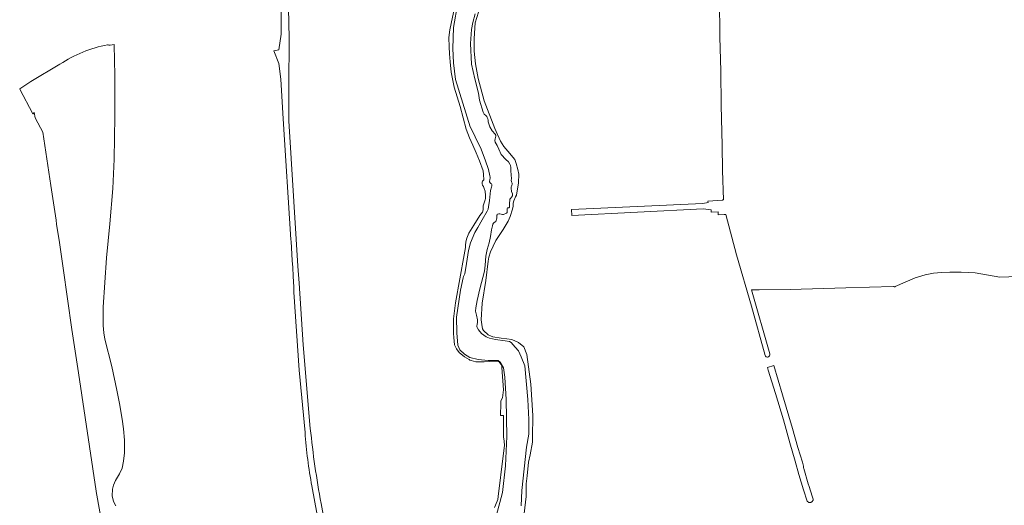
# Model space of a CAD drawing. Header units: metres. Extents: x 201541 to 204988, y 387833 to 394342.
# Tile 210 of 214: x 202724 to 203257, y 393519 to 393782. Entities that reach past the tile are written whole.
import ezdxf

# ---------------------------------------------------------------- set-up
doc = ezdxf.new("R2010")
doc.units = ezdxf.units.M
for name, color, linetype, lineweight in [('B-WE-GR-BOS_LOOF-GV', 40, 'Continuous', 13), ('B-WE-GR-GRAS-GV', 60, 'Continuous', 13), ('B-WE-OG-WATER-GV', 130, 'Continuous', 18), ('B-WE-OG-WATER_SLOOT-GV', 120, 'Continuous', 18), ('B-WE-VH-ONVERHARD-GV', 252, 'Continuous', 18)]:
    doc.layers.add(name, color=color, linetype=linetype, lineweight=lineweight)

msp = doc.modelspace()

# ---------------------------------------------------------------- linework, layer by layer
at = {"layer": 'B-WE-GR-BOS_LOOF-GV'}
msp.add_lwpolyline([(202771.658, 393768.58, 0.0965778), (202745.884, 393758.065)], format="xyb", dxfattribs=at)
for points in [[(202776.21, 393518.841), (202774.917, 393521.114), (202774.225, 393524.227), (202774.312, 393527.801), (202774.791, 393530.041), (202775.979, 393532.525), (202778.204, 393536.101), (202779.654, 393539.269), (202780.33, 393542.943), (202780.808, 393547.447), (202780.749, 393554.438), (202780.22, 393560.622), (202779.565, 393565.755), (202778.182, 393574.205), (202776.65, 393581.517), (202773.881, 393594.308), (202770.228, 393609.145), (202769.614, 393612.614), (202769.291, 393616.556), (202769.284, 393620.012), (202769.195, 393626.463), (202771.046, 393653.194), (202772.94, 393671.495), (202774.509, 393690.675), (202775.205, 393706.551), (202775.581, 393729.774), (202775.604, 393748.81), (202775.608, 393751.855), (202775.222, 393768.555), (202775.216, 393768.733), (202773.048, 393768.445), (202772.328, 393768.418), (202772.015, 393768.591), (202771.658, 393768.58)], [(202745.884, 393758.065), (202730.185, 393748.618), (202724.082, 393744.737), (202724.167, 393744.556), (202731.239, 393731.169), (202731.597, 393731.224), (202731.515, 393731.757), (202731.96, 393731.826), (202732.4, 393728.97), (202735.268, 393723.541), (202736.523, 393721.165), (202740.903, 393692.309), (202743.746, 393673.577), (202744.084, 393671.348), (202745.575, 393661.53), (202747.557, 393647.593), (202752.291, 393614.298), (202755.924, 393590.818), (202765.49, 393526.683), (202765.51, 393526.575), (202771.501, 393493.505)]]:
    msp.add_lwpolyline(points, dxfattribs=at)
at = {"layer": 'B-WE-GR-GRAS-GV'}
for points in [[(203278.985, 393643.628), (203254.791, 393642.765), (203241.376, 393644.963), (203233.792, 393645.334), (203227.718, 393645.334), (203223.244, 393645.278), (203218.792, 393644.841), (203214.393, 393644.023), (203208.903, 393642.379), (203198.163, 393637.601), (203197.866, 393637.538), (203197.563, 393637.52), (203197.261, 393637.546), (203196.966, 393637.616), (203171.38, 393636.877), (203141.182, 393636.005), (203124.384, 393635.847), (203120.366, 393635.809), (203130.152, 393601.119), (203130.198, 393600.882), (203130.198, 393600.618), (203130.146, 393600.36), (203130.044, 393600.117), (203129.895, 393599.899), (203129.707, 393599.715), (203129.486, 393599.571), (203129.241, 393599.474), (203128.981, 393599.428), (203128.718, 393599.434), (203128.46, 393599.491), (203128.22, 393599.598), (203128.005, 393599.751), (203127.825, 393599.943), (203127.686, 393600.168), (203127.629, 393600.301), (203120.379, 393627.066), (203112.119, 393654.873), (203106.336, 393676.602), (203105.432, 393676.56), (203102.296, 393676.531), (203102.283, 393678.019), (203098.49, 393677.984), (203098.48, 393679.087), (203094.163, 393679.624), (203023.038, 393676.103), (203022.877, 393679.295), (203094.007, 393682.667), (203096.86, 393683.107), (203096.73, 393683.948), (203104.546, 393684.323), (203104.813, 393684.522), (203105.096, 393684.523), (203104.632, 393700.536), (203104.389, 393713.935), (203103.946, 393735.801), (203103.661, 393754.367), (203103.227, 393772.881), (203103.182, 393776.653), (203103.028, 393789.589)], [(202972.504, 393786.263), (202970.763, 393780.394), (202970.125, 393772.024), (202970.125, 393765.172), (202970.818, 393758.217), (202972.261, 393750.303), (202975.512, 393738.273), (202981.364, 393723.158), (202984.365, 393716.442), (202986.279, 393713.478), (202988.305, 393710.889), (202992.132, 393706.423), (202992.958, 393704.247), (202993.783, 393700.945), (202994.418, 393698.547), (202994.095, 393693.806), (202992.995, 393687.175), (202992.545, 393686.274), (202991.607, 393684.023), (202991.345, 393682.822), (202991.232, 393681.171), (202990.894, 393679.483), (202989.656, 393675.58), (202988.53, 393672.954), (202985.829, 393668.451), (202981.851, 393662.635), (202978.962, 393656.369), (202978.099, 393653.48), (202977.799, 393651.341), (202976.373, 393640.91), (202974.535, 393628.64), (202973.934, 393619.597), (202974.234, 393617.008), (202974.685, 393614.757), (202975.221, 393613.79), (202977.708, 393611.49), (202980.167, 393610.358), (202984.754, 393609.736), (202987.892, 393609.241), (202990.512, 393608.851), (202994.072, 393607.216), (202997.106, 393604.945), (202998.589, 393600.847), (203000.775, 393584.665), (203001.839, 393567.795), (203001.773, 393555.871), (203001.773, 393553.283), (203000.379, 393546.513), (202999.545, 393542.467), (202998.806, 393535.162), (202998.35, 393530.661), (202998.35, 393523.886), (202997.144, 393514.644)]]:
    msp.add_lwpolyline(points, dxfattribs=at)
msp.add_lwpolyline([(203153.688, 393522.42), (203153.603, 393521.836), (203153.222, 393521.169), (203152.51, 393520.681), (203151.303, 393520.652), (203150.419, 393521.3), (203148.418, 393527.543), (203145.887, 393535.839), (203143.899, 393543.057), (203141.091, 393552.892), (203137.589, 393565.33), (203133.233, 393579.719), (203129.395, 393592.239), (203128.911, 393593.767), (203132.446, 393594.761), (203137.139, 393578.99), (203142.415, 393560.683), (203145.46, 393550.363), (203147.932, 393542.453), (203148.531, 393540.392), (203148.478, 393539.848), (203148.479, 393539.607), (203148.506, 393539.368), (203148.561, 393539.115), (203151.057, 393530.77), (203151.594, 393529.221), (203153.2, 393524.016)], close=True, dxfattribs=at)
at = {"layer": 'B-WE-OG-WATER-GV'}
for points in [[(202961.308, 393791.364), (202959.005, 393777.971), (202958.623, 393766.643), (202958.888, 393758.73), (202960.093, 393749.717), (202968.01, 393724.089), (202969.812, 393720.75), (202971.603, 393716.716), (202973.489, 393712.908), (202976.078, 393706.191), (202977.954, 393701.013), (202978.667, 393697.636), (202978.854, 393696.811), (202978.854, 393696.173), (202978.704, 393695.723), (202978.554, 393695.31), (202978.479, 393694.822), (202978.479, 393694.372), (202978.854, 393693.846), (202979.23, 393693.509), (202979.605, 393693.171), (202979.755, 393692.833), (202979.755, 393692.195), (202979.53, 393691.52), (202979.079, 393689.644), (202978.442, 393684.203), (202977.916, 393680.789), (202977.691, 393679.438), (202977.203, 393678.462), (202974.389, 393673.772), (202972.1, 393669.607), (202970.524, 393666.943), (202968.161, 393661.202), (202967.11, 393657.112), (202966.022, 393650.096), (202965.084, 393644.43), (202964.408, 393643.117), (202964.108, 393642.272), (202962.794, 393635.605), (202960.553, 393620.96), (202960.698, 393612.501), (202961.355, 393605.86), (202962.306, 393603.269), (202964.84, 393601.055), (202967.839, 393599.109), (202972.31, 393598.042), (202977.787, 393597.587), (202983.113, 393597.557), (202984.226, 393596.586), (202986.023, 393593.605), (202986.69, 393588.584), (202987.51, 393576.347), (202987.746, 393556.394), (202987.078, 393540.421), (202985.416, 393526.114), (202977.964, 393497.714)], [(202995.524, 393518.795), (202996.033, 393527.051), (202997.219, 393538.93), (202998.557, 393550.577), (202999.716, 393557.709), (202999.721, 393565.543), (202999.202, 393576.351), (202997.568, 393594.652), (202995.66, 393599.504), (202994.196, 393602.769), (202992.395, 393604.757), (202990.256, 393607.234), (202989.206, 393607.759), (202986.992, 393608.247), (202981.701, 393608.922), (202978.362, 393609.598), (202976.673, 393610.311), (202974.084, 393612.112), (202972.433, 393614.175), (202971.683, 393615.339), (202971.57, 393615.864), (202971.645, 393616.352), (202971.796, 393617.065), (202972.021, 393618.303), (202971.983, 393619.504), (202971.42, 393622.093), (202970.933, 393624.231), (202971.045, 393626.07), (202971.796, 393629.972), (202973.259, 393636.351), (202975.66, 393645.919), (202976.148, 393649.183), (202976.523, 393654.061), (202977.161, 393657.588), (202978.287, 393661.322), (202978.981, 393664.699), (202979.619, 393668.245), (202980.013, 393670.458), (202980.332, 393671.453), (202980.594, 393671.884), (202980.988, 393672.335), (202981.814, 393672.916), (202982.414, 393674.567), (202982.433, 393675.787), (202982.433, 393676.199), (202982.564, 393676.5), (202982.846, 393676.856), (202983.502, 393676.969), (202984.122, 393676.969), (202984.834, 393676.856), (202985.529, 393676.706), (202985.96, 393676.706), (202986.392, 393676.856), (202987.292, 393677.119), (202987.667, 393677.363), (202987.968, 393677.738), (202987.986, 393678.075), (202988.024, 393679.539), (202988.043, 393679.97), (202988.193, 393680.214), (202988.549, 393680.289), (202988.887, 393680.327), (202989.187, 393680.589), (202989.262, 393680.833), (202989.281, 393681.302), (202989.3, 393682.334), (202989.45, 393684.717), (202989.525, 393684.961), (202989.769, 393685.355), (202990.819, 393686.743), (202990.819, 393687.831), (202990.444, 393689.144), (202990.181, 393690.87), (202990.181, 393691.546), (202990.331, 393692.034), (202990.519, 393692.484), (202990.669, 393692.972), (202990.744, 393693.422), (202990.744, 393693.685), (202990.444, 393694.323), (202990.181, 393695.261), (202990.294, 393695.936), (202990.069, 393700.364), (202989.994, 393702.127), (202989.731, 393703.14), (202989.506, 393703.928), (202988.793, 393705.091), (202987.217, 393706.48), (202984.778, 393709.069), (202983.427, 393712.033), (202982.602, 393714.097), (202981.589, 393715.823), (202981.401, 393716.761), (202981.476, 393717.661), (202981.889, 393719.087), (202981.889, 393719.65), (202981.514, 393720.213), (202979.9, 393721.901), (202978.7, 393724.04), (202977.724, 393726.854), (202977.724, 393727.755), (202977.611, 393728.43), (202977.236, 393729.105), (202976.974, 393729.668), (202976.411, 393730.194), (202975.623, 393730.944), (202975.097, 393732.07), (202973.109, 393738.561), (202972.433, 393742.276), (202970.553, 393750.167), (202968.789, 393758.122), (202968.189, 393769.341), (202968.639, 393776.845), (202969.352, 393780.71), (202970.703, 393785.363)]]:
    msp.add_lwpolyline(points, dxfattribs=at)
at = {"layer": 'B-WE-OG-WATER_SLOOT-GV'}
for points in [[(202959.652, 393789.546), (202957.016, 393776.671), (202956.454, 393772.605), (202956.679, 393767.502), (202956.829, 393763.75), (202957.204, 393759.397), (202957.617, 393753.807), (202959.334, 393745.683), (202962.485, 393735.215), (202965.9, 393722.945), (202967.701, 393718.255), (202969.464, 393714.127), (202971.266, 393710.037), (202972.954, 393705.76), (202974.943, 393700.319), (202975.205, 393698.368), (202975.205, 393697.242), (202975.468, 393696.417), (202975.468, 393695.816), (202975.393, 393695.366), (202975.018, 393695.103), (202974.718, 393694.728), (202974.417, 393694.203), (202974.417, 393693.302), (202974.68, 393692.514), (202975.13, 393691.802), (202975.618, 393690.788), (202976.106, 393689.288), (202976.293, 393686.886), (202976.256, 393685.348), (202976.068, 393684.522), (202975.768, 393683.509), (202975.393, 393682.459), (202975.055, 393681.333), (202975.055, 393680.32), (202974.98, 393679.194), (202974.643, 393677.843), (202973.146, 393676.068), (202969.957, 393670.815), (202967.33, 393666.462), (202966.205, 393663.873), (202965.642, 393661.81), (202965.506, 393659.795), (202965.506, 393658.82), (202964.68, 393654.767), (202959.993, 393628.804), (202958.894, 393620.043), (202958.894, 393614.388), (202958.894, 393612.107), (202959.096, 393609.964), (202959.46, 393606.093), (202960.524, 393603.82), (202962.01, 393601.838), (202964.913, 393599.504), (202967.405, 393598.009), (202967.744, 393597.805), (202968.439, 393597.582), (202968.559, 393597.543), (202971.036, 393596.744), (202973.91, 393596.744), (202975.489, 393596.86), (202980.99, 393597.266), (202983.644, 393596.806), (202985.06, 393594.825), (202985.142, 393593.67), (202985.989, 393581.692), (202985.565, 393577.259), (202984.554, 393575.702), (202984.538, 393574.292), (202984.462, 393567.677), (202986.026, 393567.677), (202986.026, 393556.166), (202986.299, 393553.925), (202986.596, 393551.483), (202985.909, 393545.942), (202983.164, 393523.817), (202982.979, 393522.322), (202982.584, 393521.338), (202981.189, 393517.859)], [(202977.964, 393497.714), (202985.416, 393526.114), (202987.078, 393540.421), (202987.746, 393556.394), (202987.51, 393576.347), (202986.69, 393588.584), (202986.023, 393593.605), (202984.226, 393596.586), (202983.113, 393597.557), (202977.787, 393597.587), (202972.31, 393598.042), (202967.839, 393599.109), (202964.84, 393601.055), (202962.306, 393603.269), (202961.355, 393605.86), (202960.698, 393612.501), (202960.553, 393620.96), (202962.794, 393635.605), (202964.108, 393642.272), (202964.408, 393643.117), (202965.084, 393644.43), (202966.022, 393650.096), (202967.11, 393657.112), (202968.161, 393661.202), (202970.524, 393666.943), (202972.1, 393669.607), (202974.389, 393673.772), (202977.203, 393678.462), (202977.691, 393679.438), (202977.916, 393680.789), (202978.442, 393684.203), (202979.079, 393689.644), (202979.53, 393691.52), (202979.755, 393692.195), (202979.755, 393692.833), (202979.605, 393693.171), (202979.23, 393693.509), (202978.854, 393693.846), (202978.479, 393694.372), (202978.479, 393694.822), (202978.554, 393695.31), (202978.704, 393695.723), (202978.854, 393696.173), (202978.854, 393696.811), (202978.667, 393697.636), (202977.954, 393701.013), (202976.078, 393706.191), (202973.489, 393712.908), (202971.603, 393716.716), (202969.812, 393720.75), (202968.01, 393724.089), (202960.093, 393749.717), (202958.888, 393758.73), (202958.623, 393766.643), (202959.005, 393777.971), (202961.308, 393791.364)], [(202970.703, 393785.363), (202969.352, 393780.71), (202968.639, 393776.845), (202968.189, 393769.341), (202968.789, 393758.122), (202970.553, 393750.167), (202972.433, 393742.276), (202973.109, 393738.561), (202975.097, 393732.07), (202975.623, 393730.944), (202976.411, 393730.194), (202976.974, 393729.668), (202977.236, 393729.105), (202977.611, 393728.43), (202977.724, 393727.755), (202977.724, 393726.854), (202978.7, 393724.04), (202979.9, 393721.901), (202981.514, 393720.213), (202981.889, 393719.65), (202981.889, 393719.087), (202981.476, 393717.661), (202981.401, 393716.761), (202981.589, 393715.823), (202982.602, 393714.097), (202983.427, 393712.033), (202984.778, 393709.069), (202987.217, 393706.48), (202988.793, 393705.091), (202989.506, 393703.928), (202989.731, 393703.14), (202989.994, 393702.127), (202990.069, 393700.364), (202990.294, 393695.936), (202990.181, 393695.261), (202990.444, 393694.323), (202990.744, 393693.685), (202990.744, 393693.422), (202990.669, 393692.972), (202990.519, 393692.484), (202990.331, 393692.034), (202990.181, 393691.546), (202990.181, 393690.87), (202990.444, 393689.144), (202990.819, 393687.831), (202990.819, 393686.743), (202989.769, 393685.355), (202989.525, 393684.961), (202989.45, 393684.717), (202989.3, 393682.334), (202989.281, 393681.302), (202989.262, 393680.833), (202989.187, 393680.589), (202988.887, 393680.327), (202988.549, 393680.289), (202988.193, 393680.214), (202988.043, 393679.97), (202988.024, 393679.539), (202987.986, 393678.075), (202987.968, 393677.738), (202987.667, 393677.363), (202987.292, 393677.119), (202986.392, 393676.856), (202985.96, 393676.706), (202985.529, 393676.706), (202984.834, 393676.856), (202984.122, 393676.969), (202983.502, 393676.969), (202982.846, 393676.856), (202982.564, 393676.5), (202982.433, 393676.199), (202982.433, 393675.787), (202982.414, 393674.567), (202981.814, 393672.916), (202980.988, 393672.335), (202980.594, 393671.884), (202980.332, 393671.453), (202980.013, 393670.458), (202979.619, 393668.245), (202978.981, 393664.699), (202978.287, 393661.322), (202977.161, 393657.588), (202976.523, 393654.061), (202976.148, 393649.183), (202975.66, 393645.919), (202973.259, 393636.351), (202971.796, 393629.972), (202971.045, 393626.07), (202970.933, 393624.231), (202971.42, 393622.093), (202971.983, 393619.504), (202972.021, 393618.303), (202971.796, 393617.065), (202971.645, 393616.352), (202971.57, 393615.864), (202971.683, 393615.339), (202972.433, 393614.175), (202974.084, 393612.112), (202976.673, 393610.311), (202978.362, 393609.598), (202981.701, 393608.922), (202986.992, 393608.247), (202989.206, 393607.759), (202990.256, 393607.234), (202992.395, 393604.757), (202994.196, 393602.769), (202995.66, 393599.504), (202997.568, 393594.652), (202999.202, 393576.351), (202999.721, 393565.543), (202999.716, 393557.709), (202998.557, 393550.577), (202997.219, 393538.93), (202996.033, 393527.051), (202995.524, 393518.795)], [(202997.144, 393514.644), (202998.35, 393523.886), (202998.35, 393530.661), (202998.806, 393535.162), (202999.545, 393542.467), (203000.379, 393546.513), (203001.773, 393553.283), (203001.773, 393555.871), (203001.839, 393567.795), (203000.775, 393584.665), (202998.589, 393600.847), (202997.106, 393604.945), (202994.072, 393607.216), (202990.512, 393608.851), (202987.892, 393609.241), (202984.754, 393609.736), (202980.167, 393610.358), (202977.708, 393611.49), (202975.221, 393613.79), (202974.685, 393614.757), (202974.234, 393617.008), (202973.934, 393619.597), (202974.535, 393628.64), (202976.373, 393640.91), (202977.799, 393651.341), (202978.099, 393653.48), (202978.962, 393656.369), (202981.851, 393662.635), (202985.829, 393668.451), (202988.53, 393672.954), (202989.656, 393675.58), (202990.894, 393679.483), (202991.232, 393681.171), (202991.345, 393682.822), (202991.607, 393684.023), (202992.545, 393686.274), (202992.995, 393687.175), (202994.095, 393693.806), (202994.418, 393698.547), (202993.783, 393700.945), (202992.958, 393704.247), (202992.132, 393706.423), (202988.305, 393710.889), (202986.279, 393713.478), (202984.365, 393716.442), (202981.364, 393723.158), (202975.512, 393738.273), (202972.261, 393750.303), (202970.818, 393758.217), (202970.125, 393765.172), (202970.125, 393772.024), (202970.763, 393780.394), (202972.504, 393786.263)]]:
    msp.add_lwpolyline(points, dxfattribs=at)
at = {"layer": 'B-WE-VH-ONVERHARD-GV'}
for points in [[(202865.599, 393796.922), (202865.697, 393774.286), (202864.473, 393765.875), (202861.618, 393765.271), (202864.323, 393758.435), (202865.52, 393749.906), (202866.676, 393728.444), (202870.93, 393663.179), (202871.004, 393662.048), (202871.232, 393658.548), (202871.682, 393651.637), (202871.884, 393647.841), (202872.131, 393643.179), (202872.441, 393637.352), (202872.593, 393634.494), (202875.335, 393592.254), (202878.58, 393558.496)], [(202881.436, 393560.713), (202877.536, 393605.999), (202875.326, 393639.47), (202874.715, 393648.715), (202873.802, 393663.34), (202869.806, 393727.335), (202869.79, 393745.813), (202870.05, 393772.207), (202869.591, 393788.395)], [(202882.268, 393529.569), (202892.47, 393473.71), (202897.78, 393449.77), (202899.874, 393440.973), (202902.325, 393429.952), (202904.451, 393418.865)], [(202907.461, 393419.374), (202906.784, 393424.348), (202902.749, 393442.978), (202895.629, 393474.306), (202887.247, 393520.104)]]:
    msp.add_lwpolyline(points, dxfattribs=at)
for points in [[(202878.58, 393558.496, 0.0269625), (202882.268, 393529.569)], [(202887.247, 393520.104, -0.0194778), (202881.436, 393560.713)]]:
    msp.add_lwpolyline(points, format="xyb", dxfattribs=at)

doc.saveas('drawing.dxf')
